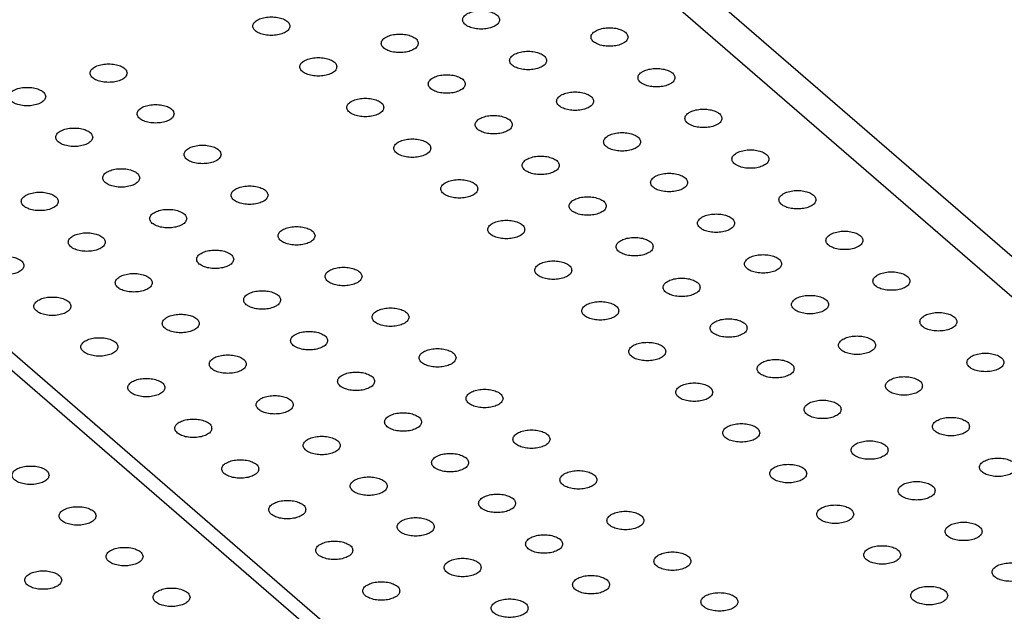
# Model space of a CAD drawing. Header units: inches. Extents: x 0 to 841, y 0 to 594.
# Tile 74 of 84: x 607 to 634, y 393 to 409. Entities that reach past the tile are written whole.
import ezdxf

# ---------------------------------------------------------------- set-up
doc = ezdxf.new("R2010")
doc.units = ezdxf.units.IN

# ---------------------------------------------------------------- blocks, each defined once
blk = doc.blocks.new('E8021-26512__267', base_point=(578.243, 347.648))
at = {"color": 7, "linetype": 'Continuous'}
blk.add_line((653.358, 359.702), (600.128, 405.799), dxfattribs=at)
for points in [[(608.028, 397.001), (608.021, 397.031), (608.004, 397.1), (607.904, 397.172), (607.773, 397.225), (607.613, 397.252), (607.444, 397.252), (607.284, 397.225), (607.151, 397.172), (607.056, 397.1), (607.016, 397.001), (607.056, 396.902), (607.151, 396.83), (607.284, 396.777), (607.444, 396.75), (607.613, 396.75), (607.773, 396.777), (607.904, 396.83), (608.004, 396.902), (608.021, 396.971), (608.028, 397.001)], [(609.298, 395.901), (609.291, 395.931), (609.274, 396), (609.174, 396.072), (609.043, 396.125), (608.883, 396.152), (608.714, 396.152), (608.554, 396.125), (608.421, 396.072), (608.326, 396), (608.286, 395.901), (608.326, 395.803), (608.421, 395.73), (608.554, 395.677), (608.714, 395.65), (608.883, 395.65), (609.043, 395.677), (609.174, 395.73), (609.274, 395.803), (609.291, 395.871), (609.298, 395.901)], [(610.568, 394.801), (610.561, 394.831), (610.544, 394.9), (610.444, 394.972), (610.313, 395.025), (610.153, 395.053), (609.984, 395.053), (609.824, 395.025), (609.691, 394.972), (609.596, 394.9), (609.556, 394.801), (609.596, 394.703), (609.691, 394.63), (609.824, 394.578), (609.984, 394.55), (610.153, 394.55), (610.313, 394.578), (610.444, 394.63), (610.544, 394.703), (610.561, 394.771), (610.568, 394.801)], [(608.369, 394.166), (608.361, 394.196), (608.345, 394.265), (608.244, 394.337), (608.114, 394.39), (607.953, 394.418), (607.784, 394.418), (607.624, 394.39), (607.491, 394.337), (607.397, 394.265), (607.356, 394.166), (607.397, 394.068), (607.491, 393.995), (607.624, 393.943), (607.784, 393.915), (607.953, 393.915), (608.114, 393.943), (608.244, 393.995), (608.345, 394.068), (608.361, 394.136), (608.369, 394.166)], [(611.838, 393.701), (611.831, 393.732), (611.814, 393.8), (611.714, 393.872), (611.583, 393.925), (611.423, 393.953), (611.254, 393.953), (611.094, 393.925), (610.961, 393.872), (610.866, 393.8), (610.826, 393.701), (610.866, 393.603), (610.961, 393.53), (611.094, 393.478), (611.254, 393.45), (611.423, 393.45), (611.583, 393.478), (611.714, 393.53), (611.814, 393.603), (611.831, 393.671), (611.838, 393.701)]]:
    blk.add_open_spline(points, degree=3, knots=[0, 0, 0, 0, 0.090666, 0.205523, 0.349779, 0.515635, 0.689283, 0.855139, 0.999394, 1.114251, 1.204917, 1.295583, 1.410441, 1.554696, 1.720552, 1.8942, 2.060056, 2.204311, 2.319168, 2.409834, 2.409834, 2.409834, 2.409834], dxfattribs=at)
blk = doc.blocks.new('E8021-66412_MUXIP01_5', base_point=(578.243, 347.648))
blk.add_blockref('E8021-26512__267', (578.243, 347.648))
blk = doc.blocks.new('E8021-26512__272', base_point=(600.24, 353.998))
at = {"color": 7, "linetype": 'Continuous'}
for p, q in [((675.355, 366.052), (622.125, 412.149)), ((600.776, 405.739), (653.576, 360.012))]:
    blk.add_line(p, q, dxfattribs=at)
for points in [[(620.206, 409.315), (620.198, 409.345), (620.182, 409.414), (620.081, 409.486), (619.951, 409.539), (619.79, 409.566), (619.621, 409.566), (619.461, 409.539), (619.328, 409.486), (619.234, 409.414), (619.193, 409.315), (619.234, 409.217), (619.328, 409.144), (619.461, 409.091), (619.621, 409.064), (619.79, 409.064), (619.951, 409.091), (620.081, 409.144), (620.182, 409.217), (620.198, 409.285), (620.206, 409.315)], [(614.536, 409.145), (614.529, 409.175), (614.512, 409.244), (614.412, 409.316), (614.281, 409.369), (614.121, 409.396), (613.952, 409.396), (613.792, 409.369), (613.659, 409.316), (613.564, 409.244), (613.524, 409.145), (613.564, 409.046), (613.659, 408.974), (613.792, 408.921), (613.952, 408.894), (614.121, 408.894), (614.281, 408.921), (614.412, 408.974), (614.512, 409.046), (614.529, 409.115), (614.536, 409.145)], [(623.675, 408.85), (623.668, 408.88), (623.652, 408.949), (623.551, 409.021), (623.42, 409.074), (623.26, 409.102), (623.091, 409.102), (622.931, 409.074), (622.798, 409.021), (622.703, 408.949), (622.663, 408.85), (622.703, 408.752), (622.798, 408.679), (622.931, 408.627), (623.091, 408.599), (623.26, 408.599), (623.42, 408.627), (623.551, 408.679), (623.652, 408.752), (623.668, 408.82), (623.675, 408.85)], [(618.006, 408.68), (617.999, 408.71), (617.982, 408.779), (617.881, 408.851), (617.751, 408.904), (617.59, 408.931), (617.421, 408.931), (617.261, 408.904), (617.129, 408.851), (617.034, 408.779), (616.994, 408.68), (617.034, 408.582), (617.129, 408.509), (617.261, 408.456), (617.421, 408.429), (617.59, 408.429), (617.751, 408.456), (617.881, 408.509), (617.982, 408.582), (617.999, 408.65), (618.006, 408.68)], [(615.806, 408.045), (615.799, 408.075), (615.782, 408.144), (615.682, 408.216), (615.551, 408.269), (615.391, 408.296), (615.222, 408.296), (615.062, 408.269), (614.929, 408.216), (614.834, 408.144), (614.794, 408.045), (614.834, 407.947), (614.929, 407.874), (615.062, 407.821), (615.222, 407.794), (615.391, 407.794), (615.551, 407.821), (615.682, 407.874), (615.782, 407.947), (615.799, 408.015), (615.806, 408.045)], [(621.476, 408.215), (621.468, 408.245), (621.452, 408.314), (621.351, 408.386), (621.221, 408.439), (621.06, 408.467), (620.891, 408.467), (620.731, 408.439), (620.598, 408.386), (620.504, 408.314), (620.463, 408.215), (620.504, 408.117), (620.598, 408.044), (620.731, 407.992), (620.891, 407.964), (621.06, 407.964), (621.221, 407.992), (621.351, 408.044), (621.452, 408.117), (621.468, 408.185), (621.476, 408.215)], [(610.137, 407.875), (610.129, 407.905), (610.113, 407.974), (610.012, 408.046), (609.882, 408.099), (609.721, 408.126), (609.552, 408.126), (609.392, 408.099), (609.26, 408.046), (609.165, 407.974), (609.124, 407.875), (609.165, 407.776), (609.26, 407.704), (609.392, 407.651), (609.552, 407.624), (609.721, 407.624), (609.882, 407.651), (610.012, 407.704), (610.113, 407.776), (610.129, 407.845), (610.137, 407.875)], [(624.945, 407.75), (624.938, 407.781), (624.922, 407.849), (624.821, 407.921), (624.69, 407.974), (624.53, 408.002), (624.361, 408.002), (624.201, 407.974), (624.068, 407.921), (623.973, 407.849), (623.933, 407.75), (623.973, 407.652), (624.068, 407.579), (624.201, 407.527), (624.361, 407.499), (624.53, 407.499), (624.69, 407.527), (624.821, 407.579), (624.922, 407.652), (624.938, 407.72), (624.945, 407.75)], [(619.276, 407.58), (619.269, 407.61), (619.252, 407.679), (619.151, 407.751), (619.021, 407.804), (618.86, 407.832), (618.691, 407.832), (618.531, 407.804), (618.399, 407.751), (618.304, 407.679), (618.264, 407.58), (618.304, 407.482), (618.399, 407.409), (618.531, 407.357), (618.691, 407.329), (618.86, 407.329), (619.021, 407.357), (619.151, 407.409), (619.252, 407.482), (619.269, 407.55), (619.276, 407.58)], [(607.937, 407.24), (607.93, 407.27), (607.913, 407.339), (607.813, 407.411), (607.682, 407.464), (607.522, 407.491), (607.353, 407.491), (607.193, 407.464), (607.06, 407.411), (606.965, 407.339), (606.925, 407.24), (606.965, 407.141), (607.06, 407.069), (607.193, 407.016), (607.353, 406.989), (607.522, 406.989), (607.682, 407.016), (607.813, 407.069), (607.913, 407.141), (607.93, 407.21), (607.937, 407.24)], [(617.076, 406.945), (617.069, 406.975), (617.052, 407.044), (616.952, 407.116), (616.821, 407.169), (616.661, 407.197), (616.492, 407.197), (616.332, 407.169), (616.199, 407.116), (616.104, 407.044), (616.064, 406.945), (616.104, 406.847), (616.199, 406.774), (616.332, 406.722), (616.492, 406.694), (616.661, 406.694), (616.821, 406.722), (616.952, 406.774), (617.052, 406.847), (617.069, 406.915), (617.076, 406.945)], [(622.746, 407.115), (622.738, 407.146), (622.722, 407.214), (622.621, 407.286), (622.491, 407.339), (622.33, 407.367), (622.161, 407.367), (622.001, 407.339), (621.868, 407.286), (621.774, 407.214), (621.733, 407.115), (621.774, 407.017), (621.868, 406.944), (622.001, 406.892), (622.161, 406.864), (622.33, 406.864), (622.491, 406.892), (622.621, 406.944), (622.722, 407.017), (622.738, 407.085), (622.746, 407.115)], [(611.407, 406.775), (611.399, 406.805), (611.383, 406.874), (611.282, 406.946), (611.152, 406.999), (610.991, 407.026), (610.822, 407.026), (610.662, 406.999), (610.53, 406.946), (610.435, 406.874), (610.394, 406.775), (610.435, 406.677), (610.53, 406.604), (610.662, 406.551), (610.822, 406.524), (610.991, 406.524), (611.152, 406.551), (611.282, 406.604), (611.383, 406.677), (611.399, 406.745), (611.407, 406.775)], [(626.215, 406.651), (626.208, 406.681), (626.192, 406.749), (626.091, 406.822), (625.96, 406.874), (625.8, 406.902), (625.631, 406.902), (625.471, 406.874), (625.338, 406.822), (625.243, 406.749), (625.203, 406.651), (625.243, 406.552), (625.338, 406.48), (625.471, 406.427), (625.631, 406.399), (625.8, 406.399), (625.96, 406.427), (626.091, 406.48), (626.192, 406.552), (626.208, 406.62), (626.215, 406.651)], [(620.546, 406.48), (620.539, 406.511), (620.522, 406.579), (620.421, 406.651), (620.291, 406.704), (620.13, 406.732), (619.961, 406.732), (619.801, 406.704), (619.669, 406.651), (619.574, 406.579), (619.534, 406.48), (619.574, 406.382), (619.669, 406.309), (619.801, 406.257), (619.961, 406.229), (620.13, 406.229), (620.291, 406.257), (620.421, 406.309), (620.522, 406.382), (620.539, 406.45), (620.546, 406.48)], [(609.207, 406.14), (609.2, 406.17), (609.183, 406.239), (609.083, 406.311), (608.952, 406.364), (608.792, 406.391), (608.623, 406.391), (608.463, 406.364), (608.33, 406.311), (608.235, 406.239), (608.195, 406.14), (608.235, 406.042), (608.33, 405.969), (608.463, 405.916), (608.623, 405.889), (608.792, 405.889), (608.952, 405.916), (609.083, 405.969), (609.183, 406.042), (609.2, 406.11), (609.207, 406.14)], [(624.016, 406.016), (624.008, 406.046), (623.992, 406.114), (623.891, 406.187), (623.761, 406.239), (623.6, 406.267), (623.431, 406.267), (623.271, 406.239), (623.138, 406.187), (623.044, 406.114), (623.003, 406.016), (623.044, 405.917), (623.138, 405.845), (623.271, 405.792), (623.431, 405.764), (623.6, 405.764), (623.761, 405.792), (623.891, 405.845), (623.992, 405.917), (624.008, 405.985), (624.016, 406.016)], [(612.677, 405.675), (612.669, 405.705), (612.653, 405.774), (612.552, 405.846), (612.422, 405.899), (612.261, 405.927), (612.092, 405.927), (611.932, 405.899), (611.8, 405.846), (611.705, 405.774), (611.664, 405.675), (611.705, 405.577), (611.8, 405.504), (611.932, 405.452), (612.092, 405.424), (612.261, 405.424), (612.422, 405.452), (612.552, 405.504), (612.653, 405.577), (612.669, 405.645), (612.677, 405.675)], [(618.346, 405.845), (618.339, 405.876), (618.322, 405.944), (618.222, 406.016), (618.091, 406.069), (617.931, 406.097), (617.762, 406.097), (617.602, 406.069), (617.469, 406.016), (617.374, 405.944), (617.334, 405.845), (617.374, 405.747), (617.469, 405.674), (617.602, 405.622), (617.762, 405.594), (617.931, 405.594), (618.091, 405.622), (618.222, 405.674), (618.322, 405.747), (618.339, 405.815), (618.346, 405.845)], [(621.816, 405.381), (621.809, 405.411), (621.792, 405.479), (621.691, 405.552), (621.561, 405.604), (621.4, 405.632), (621.231, 405.632), (621.071, 405.604), (620.939, 405.552), (620.844, 405.479), (620.804, 405.381), (620.844, 405.282), (620.939, 405.21), (621.071, 405.157), (621.231, 405.129), (621.4, 405.129), (621.561, 405.157), (621.691, 405.21), (621.792, 405.282), (621.809, 405.35), (621.816, 405.381)], [(627.485, 405.551), (627.478, 405.581), (627.462, 405.649), (627.361, 405.722), (627.23, 405.774), (627.07, 405.802), (626.901, 405.802), (626.741, 405.774), (626.608, 405.722), (626.513, 405.649), (626.473, 405.551), (626.513, 405.452), (626.608, 405.38), (626.741, 405.327), (626.901, 405.299), (627.07, 405.299), (627.23, 405.327), (627.361, 405.38), (627.462, 405.452), (627.478, 405.521), (627.485, 405.551)], [(610.477, 405.04), (610.47, 405.07), (610.453, 405.139), (610.353, 405.211), (610.222, 405.264), (610.062, 405.292), (609.893, 405.292), (609.733, 405.264), (609.6, 405.211), (609.505, 405.139), (609.465, 405.04), (609.505, 404.942), (609.6, 404.869), (609.733, 404.817), (609.893, 404.789), (610.062, 404.789), (610.222, 404.817), (610.353, 404.869), (610.453, 404.942), (610.47, 405.01), (610.477, 405.04)], [(625.286, 404.916), (625.278, 404.946), (625.262, 405.014), (625.161, 405.087), (625.031, 405.139), (624.87, 405.167), (624.701, 405.167), (624.541, 405.139), (624.408, 405.087), (624.314, 405.014), (624.273, 404.916), (624.314, 404.817), (624.408, 404.745), (624.541, 404.692), (624.701, 404.664), (624.87, 404.664), (625.031, 404.692), (625.161, 404.745), (625.262, 404.817), (625.278, 404.886), (625.286, 404.916)], [(613.947, 404.575), (613.939, 404.606), (613.923, 404.674), (613.822, 404.746), (613.692, 404.799), (613.531, 404.827), (613.362, 404.827), (613.202, 404.799), (613.07, 404.746), (612.975, 404.674), (612.934, 404.575), (612.975, 404.477), (613.07, 404.404), (613.202, 404.352), (613.362, 404.324), (613.531, 404.324), (613.692, 404.352), (613.822, 404.404), (613.923, 404.477), (613.939, 404.545), (613.947, 404.575)], [(619.616, 404.746), (619.609, 404.776), (619.592, 404.844), (619.492, 404.917), (619.361, 404.969), (619.201, 404.997), (619.032, 404.997), (618.872, 404.969), (618.739, 404.917), (618.644, 404.844), (618.604, 404.746), (618.644, 404.647), (618.739, 404.575), (618.872, 404.522), (619.032, 404.494), (619.201, 404.494), (619.361, 404.522), (619.492, 404.575), (619.592, 404.647), (619.609, 404.715), (619.616, 404.746)], [(608.277, 404.405), (608.27, 404.435), (608.254, 404.504), (608.153, 404.576), (608.022, 404.629), (607.862, 404.657), (607.693, 404.657), (607.533, 404.629), (607.4, 404.576), (607.305, 404.504), (607.265, 404.405), (607.305, 404.307), (607.4, 404.234), (607.533, 404.182), (607.693, 404.154), (607.862, 404.154), (608.022, 404.182), (608.153, 404.234), (608.254, 404.307), (608.27, 404.375), (608.277, 404.405)], [(623.086, 404.281), (623.079, 404.311), (623.062, 404.379), (622.961, 404.452), (622.831, 404.504), (622.67, 404.532), (622.501, 404.532), (622.341, 404.504), (622.209, 404.452), (622.114, 404.379), (622.074, 404.281), (622.114, 404.182), (622.209, 404.11), (622.341, 404.057), (622.501, 404.029), (622.67, 404.029), (622.831, 404.057), (622.961, 404.11), (623.062, 404.182), (623.079, 404.251), (623.086, 404.281)], [(628.755, 404.451), (628.748, 404.481), (628.732, 404.549), (628.631, 404.622), (628.5, 404.674), (628.34, 404.702), (628.171, 404.702), (628.011, 404.674), (627.878, 404.622), (627.783, 404.549), (627.743, 404.451), (627.783, 404.352), (627.878, 404.28), (628.011, 404.227), (628.171, 404.2), (628.34, 404.2), (628.5, 404.227), (628.631, 404.28), (628.732, 404.352), (628.748, 404.421), (628.755, 404.451)], [(611.747, 403.94), (611.74, 403.971), (611.723, 404.039), (611.623, 404.111), (611.492, 404.164), (611.332, 404.192), (611.163, 404.192), (611.003, 404.164), (610.87, 404.111), (610.775, 404.039), (610.735, 403.94), (610.775, 403.842), (610.87, 403.769), (611.003, 403.717), (611.163, 403.689), (611.332, 403.689), (611.492, 403.717), (611.623, 403.769), (611.723, 403.842), (611.74, 403.91), (611.747, 403.94)], [(626.556, 403.816), (626.548, 403.846), (626.532, 403.914), (626.431, 403.987), (626.301, 404.039), (626.14, 404.067), (625.971, 404.067), (625.811, 404.039), (625.678, 403.987), (625.584, 403.914), (625.543, 403.816), (625.584, 403.717), (625.678, 403.645), (625.811, 403.592), (625.971, 403.565), (626.14, 403.565), (626.301, 403.592), (626.431, 403.645), (626.532, 403.717), (626.548, 403.786), (626.556, 403.816)], [(615.217, 403.476), (615.209, 403.506), (615.193, 403.574), (615.092, 403.647), (614.962, 403.699), (614.801, 403.727), (614.632, 403.727), (614.472, 403.699), (614.34, 403.647), (614.245, 403.574), (614.204, 403.476), (614.245, 403.377), (614.34, 403.305), (614.472, 403.252), (614.632, 403.224), (614.801, 403.224), (614.962, 403.252), (615.092, 403.305), (615.193, 403.377), (615.209, 403.445), (615.217, 403.476)], [(620.886, 403.646), (620.879, 403.676), (620.862, 403.744), (620.762, 403.817), (620.631, 403.869), (620.471, 403.897), (620.302, 403.897), (620.142, 403.869), (620.009, 403.817), (619.914, 403.744), (619.874, 403.646), (619.914, 403.547), (620.009, 403.475), (620.142, 403.422), (620.302, 403.394), (620.471, 403.394), (620.631, 403.422), (620.762, 403.475), (620.862, 403.547), (620.879, 403.616), (620.886, 403.646)], [(609.547, 403.305), (609.54, 403.336), (609.524, 403.404), (609.423, 403.476), (609.292, 403.529), (609.132, 403.557), (608.963, 403.557), (608.803, 403.529), (608.67, 403.476), (608.575, 403.404), (608.535, 403.305), (608.575, 403.207), (608.67, 403.134), (608.803, 403.082), (608.963, 403.054), (609.132, 403.054), (609.292, 403.082), (609.423, 403.134), (609.524, 403.207), (609.54, 403.275), (609.547, 403.305)], [(630.025, 403.351), (630.018, 403.381), (630.002, 403.45), (629.901, 403.522), (629.77, 403.575), (629.61, 403.602), (629.441, 403.602), (629.281, 403.575), (629.148, 403.522), (629.053, 403.45), (629.013, 403.351), (629.053, 403.252), (629.148, 403.18), (629.281, 403.127), (629.441, 403.1), (629.61, 403.1), (629.77, 403.127), (629.901, 403.18), (630.002, 403.252), (630.018, 403.321), (630.025, 403.351)], [(624.356, 403.181), (624.349, 403.211), (624.332, 403.279), (624.231, 403.352), (624.101, 403.404), (623.94, 403.432), (623.771, 403.432), (623.611, 403.404), (623.479, 403.352), (623.384, 403.279), (623.344, 403.181), (623.384, 403.082), (623.479, 403.01), (623.611, 402.957), (623.771, 402.93), (623.94, 402.93), (624.101, 402.957), (624.231, 403.01), (624.332, 403.082), (624.349, 403.151), (624.356, 403.181)], [(607.348, 402.67), (607.34, 402.701), (607.324, 402.769), (607.223, 402.841), (607.093, 402.894), (606.932, 402.922), (606.763, 402.922), (606.603, 402.894), (606.471, 402.841), (606.376, 402.769), (606.335, 402.67), (606.376, 402.572), (606.471, 402.499), (606.603, 402.447), (606.763, 402.419), (606.932, 402.419), (607.093, 402.447), (607.223, 402.499), (607.324, 402.572), (607.34, 402.64), (607.348, 402.67)], [(613.017, 402.841), (613.01, 402.871), (612.993, 402.939), (612.893, 403.012), (612.762, 403.064), (612.602, 403.092), (612.433, 403.092), (612.273, 403.064), (612.14, 403.012), (612.045, 402.939), (612.005, 402.841), (612.045, 402.742), (612.14, 402.67), (612.273, 402.617), (612.433, 402.589), (612.602, 402.589), (612.762, 402.617), (612.893, 402.67), (612.993, 402.742), (613.01, 402.81), (613.017, 402.841)], [(627.826, 402.716), (627.818, 402.746), (627.802, 402.815), (627.701, 402.887), (627.571, 402.94), (627.41, 402.967), (627.241, 402.967), (627.081, 402.94), (626.948, 402.887), (626.854, 402.815), (626.813, 402.716), (626.854, 402.617), (626.948, 402.545), (627.081, 402.492), (627.241, 402.465), (627.41, 402.465), (627.571, 402.492), (627.701, 402.545), (627.802, 402.617), (627.818, 402.686), (627.826, 402.716)], [(622.156, 402.546), (622.149, 402.576), (622.132, 402.644), (622.032, 402.717), (621.901, 402.769), (621.741, 402.797), (621.572, 402.797), (621.412, 402.769), (621.279, 402.717), (621.184, 402.644), (621.144, 402.546), (621.184, 402.447), (621.279, 402.375), (621.412, 402.322), (621.572, 402.295), (621.741, 402.295), (621.901, 402.322), (622.032, 402.375), (622.132, 402.447), (622.149, 402.516), (622.156, 402.546)], [(610.817, 402.206), (610.81, 402.236), (610.794, 402.304), (610.693, 402.377), (610.562, 402.429), (610.402, 402.457), (610.233, 402.457), (610.073, 402.429), (609.94, 402.377), (609.845, 402.304), (609.805, 402.206), (609.845, 402.107), (609.94, 402.035), (610.073, 401.982), (610.233, 401.954), (610.402, 401.954), (610.562, 401.982), (610.693, 402.035), (610.794, 402.107), (610.81, 402.175), (610.817, 402.206)], [(616.487, 402.376), (616.479, 402.406), (616.463, 402.474), (616.362, 402.547), (616.232, 402.599), (616.071, 402.627), (615.902, 402.627), (615.742, 402.599), (615.61, 402.547), (615.515, 402.474), (615.474, 402.376), (615.515, 402.277), (615.61, 402.205), (615.742, 402.152), (615.902, 402.124), (616.071, 402.124), (616.232, 402.152), (616.362, 402.205), (616.463, 402.277), (616.479, 402.346), (616.487, 402.376)], [(631.295, 402.251), (631.288, 402.281), (631.272, 402.35), (631.171, 402.422), (631.04, 402.475), (630.88, 402.502), (630.711, 402.502), (630.551, 402.475), (630.418, 402.422), (630.323, 402.35), (630.283, 402.251), (630.323, 402.153), (630.418, 402.08), (630.551, 402.027), (630.711, 402), (630.88, 402), (631.04, 402.027), (631.171, 402.08), (631.272, 402.153), (631.288, 402.221), (631.295, 402.251)], [(625.626, 402.081), (625.619, 402.111), (625.602, 402.18), (625.501, 402.252), (625.371, 402.305), (625.21, 402.332), (625.041, 402.332), (624.881, 402.305), (624.749, 402.252), (624.654, 402.18), (624.614, 402.081), (624.654, 401.982), (624.749, 401.91), (624.881, 401.857), (625.041, 401.83), (625.21, 401.83), (625.371, 401.857), (625.501, 401.91), (625.602, 401.982), (625.619, 402.051), (625.626, 402.081)], [(614.287, 401.741), (614.28, 401.771), (614.263, 401.839), (614.163, 401.912), (614.032, 401.964), (613.872, 401.992), (613.703, 401.992), (613.543, 401.964), (613.41, 401.912), (613.315, 401.839), (613.275, 401.741), (613.315, 401.642), (613.41, 401.57), (613.543, 401.517), (613.703, 401.489), (613.872, 401.489), (614.032, 401.517), (614.163, 401.57), (614.263, 401.642), (614.28, 401.711), (614.287, 401.741)], [(629.096, 401.616), (629.088, 401.646), (629.072, 401.715), (628.971, 401.787), (628.841, 401.84), (628.68, 401.867), (628.511, 401.867), (628.351, 401.84), (628.218, 401.787), (628.124, 401.715), (628.083, 401.616), (628.124, 401.518), (628.218, 401.445), (628.351, 401.392), (628.511, 401.365), (628.68, 401.365), (628.841, 401.392), (628.971, 401.445), (629.072, 401.518), (629.088, 401.586), (629.096, 401.616)], [(608.618, 401.571), (608.61, 401.601), (608.594, 401.669), (608.493, 401.742), (608.363, 401.794), (608.202, 401.822), (608.033, 401.822), (607.873, 401.794), (607.741, 401.742), (607.646, 401.669), (607.605, 401.571), (607.646, 401.472), (607.741, 401.4), (607.873, 401.347), (608.033, 401.319), (608.202, 401.319), (608.363, 401.347), (608.493, 401.4), (608.594, 401.472), (608.61, 401.54), (608.618, 401.571)], [(623.426, 401.446), (623.419, 401.476), (623.402, 401.545), (623.302, 401.617), (623.171, 401.67), (623.011, 401.697), (622.842, 401.697), (622.682, 401.67), (622.549, 401.617), (622.454, 401.545), (622.414, 401.446), (622.454, 401.347), (622.549, 401.275), (622.682, 401.222), (622.842, 401.195), (623.011, 401.195), (623.171, 401.222), (623.302, 401.275), (623.402, 401.347), (623.419, 401.416), (623.426, 401.446)], [(612.087, 401.106), (612.08, 401.136), (612.064, 401.204), (611.963, 401.277), (611.832, 401.329), (611.672, 401.357), (611.503, 401.357), (611.343, 401.329), (611.21, 401.277), (611.115, 401.204), (611.075, 401.106), (611.115, 401.007), (611.21, 400.935), (611.343, 400.882), (611.503, 400.854), (611.672, 400.854), (611.832, 400.882), (611.963, 400.935), (612.064, 401.007), (612.08, 401.076), (612.087, 401.106)], [(617.757, 401.276), (617.749, 401.306), (617.733, 401.374), (617.632, 401.447), (617.502, 401.499), (617.341, 401.527), (617.172, 401.527), (617.012, 401.499), (616.88, 401.447), (616.785, 401.374), (616.744, 401.276), (616.785, 401.177), (616.88, 401.105), (617.012, 401.052), (617.172, 401.025), (617.341, 401.025), (617.502, 401.052), (617.632, 401.105), (617.733, 401.177), (617.749, 401.246), (617.757, 401.276)], [(632.565, 401.151), (632.558, 401.181), (632.542, 401.25), (632.441, 401.322), (632.31, 401.375), (632.15, 401.403), (631.981, 401.403), (631.821, 401.375), (631.688, 401.322), (631.593, 401.25), (631.553, 401.151), (631.593, 401.053), (631.688, 400.98), (631.821, 400.928), (631.981, 400.9), (632.15, 400.9), (632.31, 400.928), (632.441, 400.98), (632.542, 401.053), (632.558, 401.121), (632.565, 401.151)], [(626.896, 400.981), (626.889, 401.011), (626.872, 401.08), (626.771, 401.152), (626.641, 401.205), (626.48, 401.232), (626.311, 401.232), (626.151, 401.205), (626.019, 401.152), (625.924, 401.08), (625.884, 400.981), (625.924, 400.883), (626.019, 400.81), (626.151, 400.757), (626.311, 400.73), (626.48, 400.73), (626.641, 400.757), (626.771, 400.81), (626.872, 400.883), (626.889, 400.951), (626.896, 400.981)], [(615.557, 400.641), (615.55, 400.671), (615.533, 400.739), (615.433, 400.812), (615.302, 400.864), (615.142, 400.892), (614.973, 400.892), (614.813, 400.864), (614.68, 400.812), (614.585, 400.739), (614.545, 400.641), (614.585, 400.542), (614.68, 400.47), (614.813, 400.417), (614.973, 400.39), (615.142, 400.39), (615.302, 400.417), (615.433, 400.47), (615.533, 400.542), (615.55, 400.611), (615.557, 400.641)], [(609.888, 400.471), (609.88, 400.501), (609.864, 400.569), (609.763, 400.642), (609.633, 400.694), (609.472, 400.722), (609.303, 400.722), (609.143, 400.694), (609.011, 400.642), (608.916, 400.569), (608.875, 400.471), (608.916, 400.372), (609.011, 400.3), (609.143, 400.247), (609.303, 400.219), (609.472, 400.219), (609.633, 400.247), (609.763, 400.3), (609.864, 400.372), (609.88, 400.441), (609.888, 400.471)], [(624.696, 400.346), (624.689, 400.376), (624.672, 400.445), (624.572, 400.517), (624.441, 400.57), (624.281, 400.597), (624.112, 400.597), (623.952, 400.57), (623.819, 400.517), (623.724, 400.445), (623.684, 400.346), (623.724, 400.248), (623.819, 400.175), (623.952, 400.122), (624.112, 400.095), (624.281, 400.095), (624.441, 400.122), (624.572, 400.175), (624.672, 400.248), (624.689, 400.316), (624.696, 400.346)], [(630.366, 400.516), (630.358, 400.546), (630.342, 400.615), (630.241, 400.687), (630.111, 400.74), (629.95, 400.768), (629.781, 400.768), (629.621, 400.74), (629.488, 400.687), (629.394, 400.615), (629.353, 400.516), (629.394, 400.418), (629.488, 400.345), (629.621, 400.293), (629.781, 400.265), (629.95, 400.265), (630.111, 400.293), (630.241, 400.345), (630.342, 400.418), (630.358, 400.486), (630.366, 400.516)], [(613.357, 400.006), (613.35, 400.036), (613.334, 400.104), (613.233, 400.177), (613.102, 400.229), (612.942, 400.257), (612.773, 400.257), (612.613, 400.229), (612.48, 400.177), (612.385, 400.104), (612.345, 400.006), (612.385, 399.907), (612.48, 399.835), (612.613, 399.782), (612.773, 399.755), (612.942, 399.755), (613.102, 399.782), (613.233, 399.835), (613.334, 399.907), (613.35, 399.976), (613.357, 400.006)], [(619.027, 400.176), (619.019, 400.206), (619.003, 400.275), (618.902, 400.347), (618.772, 400.4), (618.611, 400.427), (618.442, 400.427), (618.282, 400.4), (618.15, 400.347), (618.055, 400.275), (618.014, 400.176), (618.055, 400.077), (618.15, 400.005), (618.282, 399.952), (618.442, 399.925), (618.611, 399.925), (618.772, 399.952), (618.902, 400.005), (619.003, 400.077), (619.019, 400.146), (619.027, 400.176)], [(633.835, 400.051), (633.828, 400.082), (633.812, 400.15), (633.711, 400.222), (633.58, 400.275), (633.42, 400.303), (633.251, 400.303), (633.091, 400.275), (632.958, 400.222), (632.863, 400.15), (632.823, 400.051), (632.863, 399.953), (632.958, 399.88), (633.091, 399.828), (633.251, 399.8), (633.42, 399.8), (633.58, 399.828), (633.711, 399.88), (633.812, 399.953), (633.828, 400.021), (633.835, 400.051)], [(628.166, 399.881), (628.159, 399.911), (628.142, 399.98), (628.041, 400.052), (627.911, 400.105), (627.75, 400.133), (627.581, 400.133), (627.421, 400.105), (627.289, 400.052), (627.194, 399.98), (627.154, 399.881), (627.194, 399.783), (627.289, 399.71), (627.421, 399.658), (627.581, 399.63), (627.75, 399.63), (627.911, 399.658), (628.041, 399.71), (628.142, 399.783), (628.159, 399.851), (628.166, 399.881)], [(616.827, 399.541), (616.82, 399.571), (616.803, 399.64), (616.703, 399.712), (616.572, 399.765), (616.412, 399.792), (616.243, 399.792), (616.083, 399.765), (615.95, 399.712), (615.855, 399.64), (615.815, 399.541), (615.855, 399.442), (615.95, 399.37), (616.083, 399.317), (616.243, 399.29), (616.412, 399.29), (616.572, 399.317), (616.703, 399.37), (616.803, 399.442), (616.82, 399.511), (616.827, 399.541)], [(611.158, 399.371), (611.15, 399.401), (611.134, 399.469), (611.033, 399.542), (610.903, 399.594), (610.742, 399.622), (610.573, 399.622), (610.413, 399.594), (610.281, 399.542), (610.186, 399.469), (610.145, 399.371), (610.186, 399.272), (610.281, 399.2), (610.413, 399.147), (610.573, 399.12), (610.742, 399.12), (610.903, 399.147), (611.033, 399.2), (611.134, 399.272), (611.15, 399.341), (611.158, 399.371)], [(625.966, 399.246), (625.959, 399.276), (625.942, 399.345), (625.842, 399.417), (625.711, 399.47), (625.551, 399.498), (625.382, 399.498), (625.222, 399.47), (625.089, 399.417), (624.994, 399.345), (624.954, 399.246), (624.994, 399.148), (625.089, 399.075), (625.222, 399.023), (625.382, 398.995), (625.551, 398.995), (625.711, 399.023), (625.842, 399.075), (625.942, 399.148), (625.959, 399.216), (625.966, 399.246)], [(631.636, 399.416), (631.628, 399.447), (631.612, 399.515), (631.511, 399.587), (631.381, 399.64), (631.22, 399.668), (631.051, 399.668), (630.891, 399.64), (630.758, 399.587), (630.664, 399.515), (630.623, 399.416), (630.664, 399.318), (630.758, 399.245), (630.891, 399.193), (631.051, 399.165), (631.22, 399.165), (631.381, 399.193), (631.511, 399.245), (631.612, 399.318), (631.628, 399.386), (631.636, 399.416)], [(620.297, 399.076), (620.289, 399.106), (620.273, 399.175), (620.172, 399.247), (620.042, 399.3), (619.881, 399.327), (619.712, 399.327), (619.552, 399.3), (619.42, 399.247), (619.325, 399.175), (619.284, 399.076), (619.325, 398.978), (619.42, 398.905), (619.552, 398.852), (619.712, 398.825), (619.881, 398.825), (620.042, 398.852), (620.172, 398.905), (620.273, 398.978), (620.289, 399.046), (620.297, 399.076)], [(614.627, 398.906), (614.62, 398.936), (614.604, 399.005), (614.503, 399.077), (614.372, 399.13), (614.212, 399.157), (614.043, 399.157), (613.883, 399.13), (613.75, 399.077), (613.655, 399.005), (613.615, 398.906), (613.655, 398.807), (613.75, 398.735), (613.883, 398.682), (614.043, 398.655), (614.212, 398.655), (614.372, 398.682), (614.503, 398.735), (614.604, 398.807), (614.62, 398.876), (614.627, 398.906)], [(629.436, 398.781), (629.429, 398.812), (629.412, 398.88), (629.311, 398.952), (629.181, 399.005), (629.02, 399.033), (628.851, 399.033), (628.691, 399.005), (628.559, 398.952), (628.464, 398.88), (628.424, 398.781), (628.464, 398.683), (628.559, 398.61), (628.691, 398.558), (628.851, 398.53), (629.02, 398.53), (629.181, 398.558), (629.311, 398.61), (629.412, 398.683), (629.429, 398.751), (629.436, 398.781)], [(618.097, 398.441), (618.09, 398.471), (618.073, 398.54), (617.973, 398.612), (617.842, 398.665), (617.682, 398.692), (617.513, 398.692), (617.353, 398.665), (617.22, 398.612), (617.125, 398.54), (617.085, 398.441), (617.125, 398.343), (617.22, 398.27), (617.353, 398.217), (617.513, 398.19), (617.682, 398.19), (617.842, 398.217), (617.973, 398.27), (618.073, 398.343), (618.09, 398.411), (618.097, 398.441)], [(612.428, 398.271), (612.42, 398.301), (612.404, 398.37), (612.303, 398.442), (612.173, 398.495), (612.012, 398.522), (611.843, 398.522), (611.683, 398.495), (611.551, 398.442), (611.456, 398.37), (611.415, 398.271), (611.456, 398.172), (611.551, 398.1), (611.683, 398.047), (611.843, 398.02), (612.012, 398.02), (612.173, 398.047), (612.303, 398.1), (612.404, 398.172), (612.42, 398.241), (612.428, 398.271)], [(627.236, 398.146), (627.229, 398.177), (627.212, 398.245), (627.112, 398.317), (626.981, 398.37), (626.821, 398.398), (626.652, 398.398), (626.492, 398.37), (626.359, 398.317), (626.264, 398.245), (626.224, 398.146), (626.264, 398.048), (626.359, 397.975), (626.492, 397.923), (626.652, 397.895), (626.821, 397.895), (626.981, 397.923), (627.112, 397.975), (627.212, 398.048), (627.229, 398.116), (627.236, 398.146)], [(632.906, 398.317), (632.898, 398.347), (632.882, 398.415), (632.781, 398.488), (632.651, 398.54), (632.49, 398.568), (632.321, 398.568), (632.161, 398.54), (632.028, 398.488), (631.934, 398.415), (631.893, 398.317), (631.934, 398.218), (632.028, 398.146), (632.161, 398.093), (632.321, 398.065), (632.49, 398.065), (632.651, 398.093), (632.781, 398.146), (632.882, 398.218), (632.898, 398.286), (632.906, 398.317)], [(621.567, 397.976), (621.559, 398.006), (621.543, 398.075), (621.442, 398.147), (621.312, 398.2), (621.151, 398.228), (620.982, 398.228), (620.822, 398.2), (620.69, 398.147), (620.595, 398.075), (620.554, 397.976), (620.595, 397.878), (620.69, 397.805), (620.822, 397.753), (620.982, 397.725), (621.151, 397.725), (621.312, 397.753), (621.442, 397.805), (621.543, 397.878), (621.559, 397.946), (621.567, 397.976)], [(615.897, 397.806), (615.89, 397.836), (615.874, 397.905), (615.773, 397.977), (615.642, 398.03), (615.482, 398.057), (615.313, 398.057), (615.153, 398.03), (615.02, 397.977), (614.925, 397.905), (614.885, 397.806), (614.925, 397.708), (615.02, 397.635), (615.153, 397.582), (615.313, 397.555), (615.482, 397.555), (615.642, 397.582), (615.773, 397.635), (615.874, 397.708), (615.89, 397.776), (615.897, 397.806)], [(630.706, 397.682), (630.699, 397.712), (630.682, 397.78), (630.581, 397.853), (630.451, 397.905), (630.29, 397.933), (630.121, 397.933), (629.961, 397.905), (629.829, 397.853), (629.734, 397.78), (629.694, 397.682), (629.734, 397.583), (629.829, 397.511), (629.961, 397.458), (630.121, 397.43), (630.29, 397.43), (630.451, 397.458), (630.581, 397.511), (630.682, 397.583), (630.699, 397.651), (630.706, 397.682)], [(619.367, 397.341), (619.36, 397.371), (619.343, 397.44), (619.243, 397.512), (619.112, 397.565), (618.952, 397.593), (618.783, 397.593), (618.623, 397.565), (618.49, 397.512), (618.395, 397.44), (618.355, 397.341), (618.395, 397.243), (618.49, 397.17), (618.623, 397.118), (618.783, 397.09), (618.952, 397.09), (619.112, 397.118), (619.243, 397.17), (619.343, 397.243), (619.36, 397.311), (619.367, 397.341)], [(613.698, 397.171), (613.69, 397.201), (613.674, 397.27), (613.573, 397.342), (613.443, 397.395), (613.282, 397.422), (613.113, 397.422), (612.953, 397.395), (612.821, 397.342), (612.726, 397.27), (612.685, 397.171), (612.726, 397.073), (612.821, 397), (612.953, 396.947), (613.113, 396.92), (613.282, 396.92), (613.443, 396.947), (613.573, 397), (613.674, 397.073), (613.69, 397.141), (613.698, 397.171)], [(634.176, 397.217), (634.168, 397.247), (634.152, 397.315), (634.051, 397.388), (633.921, 397.44), (633.76, 397.468), (633.591, 397.468), (633.431, 397.44), (633.298, 397.388), (633.204, 397.315), (633.163, 397.217), (633.204, 397.118), (633.298, 397.046), (633.431, 396.993), (633.591, 396.965), (633.76, 396.965), (633.921, 396.993), (634.051, 397.046), (634.152, 397.118), (634.168, 397.187), (634.176, 397.217)], [(622.837, 396.876), (622.829, 396.907), (622.813, 396.975), (622.712, 397.047), (622.582, 397.1), (622.421, 397.128), (622.252, 397.128), (622.092, 397.1), (621.96, 397.047), (621.865, 396.975), (621.824, 396.876), (621.865, 396.778), (621.96, 396.705), (622.092, 396.653), (622.252, 396.625), (622.421, 396.625), (622.582, 396.653), (622.712, 396.705), (622.813, 396.778), (622.829, 396.846), (622.837, 396.876)], [(628.506, 397.047), (628.499, 397.077), (628.482, 397.145), (628.382, 397.218), (628.251, 397.27), (628.091, 397.298), (627.922, 397.298), (627.762, 397.27), (627.629, 397.218), (627.534, 397.145), (627.494, 397.047), (627.534, 396.948), (627.629, 396.876), (627.762, 396.823), (627.922, 396.795), (628.091, 396.795), (628.251, 396.823), (628.382, 396.876), (628.482, 396.948), (628.499, 397.016), (628.506, 397.047)], [(617.167, 396.706), (617.16, 396.736), (617.144, 396.805), (617.043, 396.877), (616.912, 396.93), (616.752, 396.958), (616.583, 396.958), (616.423, 396.93), (616.29, 396.877), (616.195, 396.805), (616.155, 396.706), (616.195, 396.608), (616.29, 396.535), (616.423, 396.483), (616.583, 396.455), (616.752, 396.455), (616.912, 396.483), (617.043, 396.535), (617.144, 396.608), (617.16, 396.676), (617.167, 396.706)], [(631.976, 396.582), (631.969, 396.612), (631.952, 396.68), (631.851, 396.753), (631.721, 396.805), (631.56, 396.833), (631.391, 396.833), (631.231, 396.805), (631.099, 396.753), (631.004, 396.68), (630.964, 396.582), (631.004, 396.483), (631.099, 396.411), (631.231, 396.358), (631.391, 396.33), (631.56, 396.33), (631.721, 396.358), (631.851, 396.411), (631.952, 396.483), (631.969, 396.552), (631.976, 396.582)], [(614.968, 396.071), (614.96, 396.101), (614.944, 396.17), (614.843, 396.242), (614.713, 396.295), (614.552, 396.323), (614.383, 396.323), (614.223, 396.295), (614.091, 396.242), (613.996, 396.17), (613.955, 396.071), (613.996, 395.973), (614.091, 395.9), (614.223, 395.848), (614.383, 395.82), (614.552, 395.82), (614.713, 395.848), (614.843, 395.9), (614.944, 395.973), (614.96, 396.041), (614.968, 396.071)], [(620.637, 396.241), (620.63, 396.272), (620.613, 396.34), (620.513, 396.412), (620.382, 396.465), (620.222, 396.493), (620.053, 396.493), (619.893, 396.465), (619.76, 396.412), (619.665, 396.34), (619.625, 396.241), (619.665, 396.143), (619.76, 396.07), (619.893, 396.018), (620.053, 395.99), (620.222, 395.99), (620.382, 396.018), (620.513, 396.07), (620.613, 396.143), (620.63, 396.211), (620.637, 396.241)], [(624.107, 395.777), (624.099, 395.807), (624.083, 395.875), (623.982, 395.948), (623.852, 396), (623.691, 396.028), (623.522, 396.028), (623.362, 396), (623.23, 395.948), (623.135, 395.875), (623.094, 395.777), (623.135, 395.678), (623.23, 395.606), (623.362, 395.553), (623.522, 395.525), (623.691, 395.525), (623.852, 395.553), (623.982, 395.606), (624.083, 395.678), (624.099, 395.746), (624.107, 395.777)], [(629.776, 395.947), (629.769, 395.977), (629.752, 396.045), (629.652, 396.118), (629.521, 396.17), (629.361, 396.198), (629.192, 396.198), (629.032, 396.17), (628.899, 396.118), (628.804, 396.045), (628.764, 395.947), (628.804, 395.848), (628.899, 395.776), (629.032, 395.723), (629.192, 395.695), (629.361, 395.695), (629.521, 395.723), (629.652, 395.776), (629.752, 395.848), (629.769, 395.917), (629.776, 395.947)], [(618.437, 395.606), (618.43, 395.637), (618.414, 395.705), (618.313, 395.777), (618.182, 395.83), (618.022, 395.858), (617.853, 395.858), (617.693, 395.83), (617.56, 395.777), (617.465, 395.705), (617.425, 395.606), (617.465, 395.508), (617.56, 395.435), (617.693, 395.383), (617.853, 395.355), (618.022, 395.355), (618.182, 395.383), (618.313, 395.435), (618.414, 395.508), (618.43, 395.576), (618.437, 395.606)], [(633.246, 395.482), (633.239, 395.512), (633.222, 395.58), (633.121, 395.653), (632.991, 395.706), (632.83, 395.733), (632.661, 395.733), (632.501, 395.706), (632.369, 395.653), (632.274, 395.58), (632.234, 395.482), (632.274, 395.383), (632.369, 395.311), (632.501, 395.258), (632.661, 395.231), (632.83, 395.231), (632.991, 395.258), (633.121, 395.311), (633.222, 395.383), (633.239, 395.452), (633.246, 395.482)], [(616.238, 394.971), (616.23, 395.002), (616.214, 395.07), (616.113, 395.142), (615.983, 395.195), (615.822, 395.223), (615.653, 395.223), (615.493, 395.195), (615.361, 395.142), (615.266, 395.07), (615.225, 394.971), (615.266, 394.873), (615.361, 394.8), (615.493, 394.748), (615.653, 394.72), (615.822, 394.72), (615.983, 394.748), (616.113, 394.8), (616.214, 394.873), (616.23, 394.941), (616.238, 394.971)], [(621.907, 395.142), (621.9, 395.172), (621.883, 395.24), (621.783, 395.313), (621.652, 395.365), (621.492, 395.393), (621.323, 395.393), (621.163, 395.365), (621.03, 395.313), (620.935, 395.24), (620.895, 395.142), (620.935, 395.043), (621.03, 394.971), (621.163, 394.918), (621.323, 394.89), (621.492, 394.89), (621.652, 394.918), (621.783, 394.971), (621.883, 395.043), (621.9, 395.111), (621.907, 395.142)], [(625.377, 394.677), (625.369, 394.707), (625.353, 394.775), (625.252, 394.848), (625.122, 394.9), (624.961, 394.928), (624.792, 394.928), (624.632, 394.9), (624.5, 394.848), (624.405, 394.775), (624.364, 394.677), (624.405, 394.578), (624.5, 394.506), (624.632, 394.453), (624.792, 394.425), (624.961, 394.425), (625.122, 394.453), (625.252, 394.506), (625.353, 394.578), (625.369, 394.647), (625.377, 394.677)], [(631.046, 394.847), (631.039, 394.877), (631.022, 394.945), (630.922, 395.018), (630.791, 395.071), (630.631, 395.098), (630.462, 395.098), (630.302, 395.071), (630.169, 395.018), (630.074, 394.945), (630.034, 394.847), (630.074, 394.748), (630.169, 394.676), (630.302, 394.623), (630.462, 394.596), (630.631, 394.596), (630.791, 394.623), (630.922, 394.676), (631.022, 394.748), (631.039, 394.817), (631.046, 394.847)], [(619.707, 394.507), (619.7, 394.537), (619.684, 394.605), (619.583, 394.678), (619.452, 394.73), (619.292, 394.758), (619.123, 394.758), (618.963, 394.73), (618.83, 394.678), (618.735, 394.605), (618.695, 394.507), (618.735, 394.408), (618.83, 394.336), (618.963, 394.283), (619.123, 394.255), (619.292, 394.255), (619.452, 394.283), (619.583, 394.336), (619.684, 394.408), (619.7, 394.476), (619.707, 394.507)], [(634.516, 394.382), (634.509, 394.412), (634.492, 394.481), (634.391, 394.553), (634.261, 394.606), (634.1, 394.633), (633.931, 394.633), (633.771, 394.606), (633.639, 394.553), (633.544, 394.481), (633.504, 394.382), (633.544, 394.283), (633.639, 394.211), (633.771, 394.158), (633.931, 394.131), (634.1, 394.131), (634.261, 394.158), (634.391, 394.211), (634.492, 394.283), (634.509, 394.352), (634.516, 394.382)], [(623.177, 394.042), (623.17, 394.072), (623.153, 394.14), (623.053, 394.213), (622.922, 394.265), (622.762, 394.293), (622.593, 394.293), (622.433, 394.265), (622.3, 394.213), (622.205, 394.14), (622.165, 394.042), (622.205, 393.943), (622.3, 393.871), (622.433, 393.818), (622.593, 393.79), (622.762, 393.79), (622.922, 393.818), (623.053, 393.871), (623.153, 393.943), (623.17, 394.012), (623.177, 394.042)], [(617.508, 393.872), (617.5, 393.902), (617.484, 393.97), (617.383, 394.043), (617.253, 394.095), (617.092, 394.123), (616.923, 394.123), (616.763, 394.095), (616.631, 394.043), (616.536, 393.97), (616.495, 393.872), (616.536, 393.773), (616.631, 393.701), (616.763, 393.648), (616.923, 393.62), (617.092, 393.62), (617.253, 393.648), (617.383, 393.701), (617.484, 393.773), (617.5, 393.841), (617.508, 393.872)], [(632.316, 393.747), (632.309, 393.777), (632.292, 393.846), (632.192, 393.918), (632.061, 393.971), (631.901, 393.998), (631.732, 393.998), (631.572, 393.971), (631.439, 393.918), (631.344, 393.846), (631.304, 393.747), (631.344, 393.648), (631.439, 393.576), (631.572, 393.523), (631.732, 393.496), (631.901, 393.496), (632.061, 393.523), (632.192, 393.576), (632.292, 393.648), (632.309, 393.717), (632.316, 393.747)], [(620.977, 393.407), (620.97, 393.437), (620.954, 393.505), (620.853, 393.578), (620.722, 393.63), (620.562, 393.658), (620.393, 393.658), (620.233, 393.63), (620.1, 393.578), (620.005, 393.505), (619.965, 393.407), (620.005, 393.308), (620.1, 393.236), (620.233, 393.183), (620.393, 393.155), (620.562, 393.155), (620.722, 393.183), (620.853, 393.236), (620.954, 393.308), (620.97, 393.377), (620.977, 393.407)], [(626.647, 393.577), (626.639, 393.607), (626.623, 393.675), (626.522, 393.748), (626.392, 393.801), (626.231, 393.828), (626.062, 393.828), (625.902, 393.801), (625.77, 393.748), (625.675, 393.675), (625.634, 393.577), (625.675, 393.478), (625.77, 393.406), (625.902, 393.353), (626.062, 393.326), (626.231, 393.326), (626.392, 393.353), (626.522, 393.406), (626.623, 393.478), (626.639, 393.547), (626.647, 393.577)]]:
    blk.add_open_spline(points, degree=3, knots=[0, 0, 0, 0, 0.090666, 0.205523, 0.349779, 0.515635, 0.689283, 0.855139, 0.999394, 1.114251, 1.204917, 1.295583, 1.410441, 1.554696, 1.720552, 1.8942, 2.060056, 2.204311, 2.319168, 2.409834, 2.409834, 2.409834, 2.409834], dxfattribs=at)
blk = doc.blocks.new('E8021-66412_MUXIP01_6', base_point=(600.24, 353.998))
blk.add_blockref('E8021-26512__272', (600.24, 353.998))
blk = doc.blocks.new('E8021-24170', base_point=(48.856, 135.123))
at = {"color": 7, "linetype": 'Continuous'}
blk.add_line((692.658, 352.155), (612.258, 421.784), dxfattribs=at)
blk = doc.blocks.new('E8021-64170', base_point=(48.856, 135.123))
blk.add_blockref('E8021-24170', (48.856, 135.123))
blk = doc.blocks.new('E8021-96570__289', base_point=(48.856, 135.123))
for name, p in [('E8021-64170', (48.856, 135.123)), ('E8021-66412_MUXIP01_6', (600.24, 353.998)), ('E8021-66412_MUXIP01_5', (578.243, 347.648))]:
    blk.add_blockref(name, p)
blk = doc.blocks.new('Gen1', base_point=(425.6, 319.556))
blk.add_blockref('E8021-96570__289', (48.856, 135.123))

msp = doc.modelspace()

# ---------------------------------------------------------------- block references
msp.add_blockref('Gen1', (425.6, 319.556))

doc.saveas('drawing.dxf')
